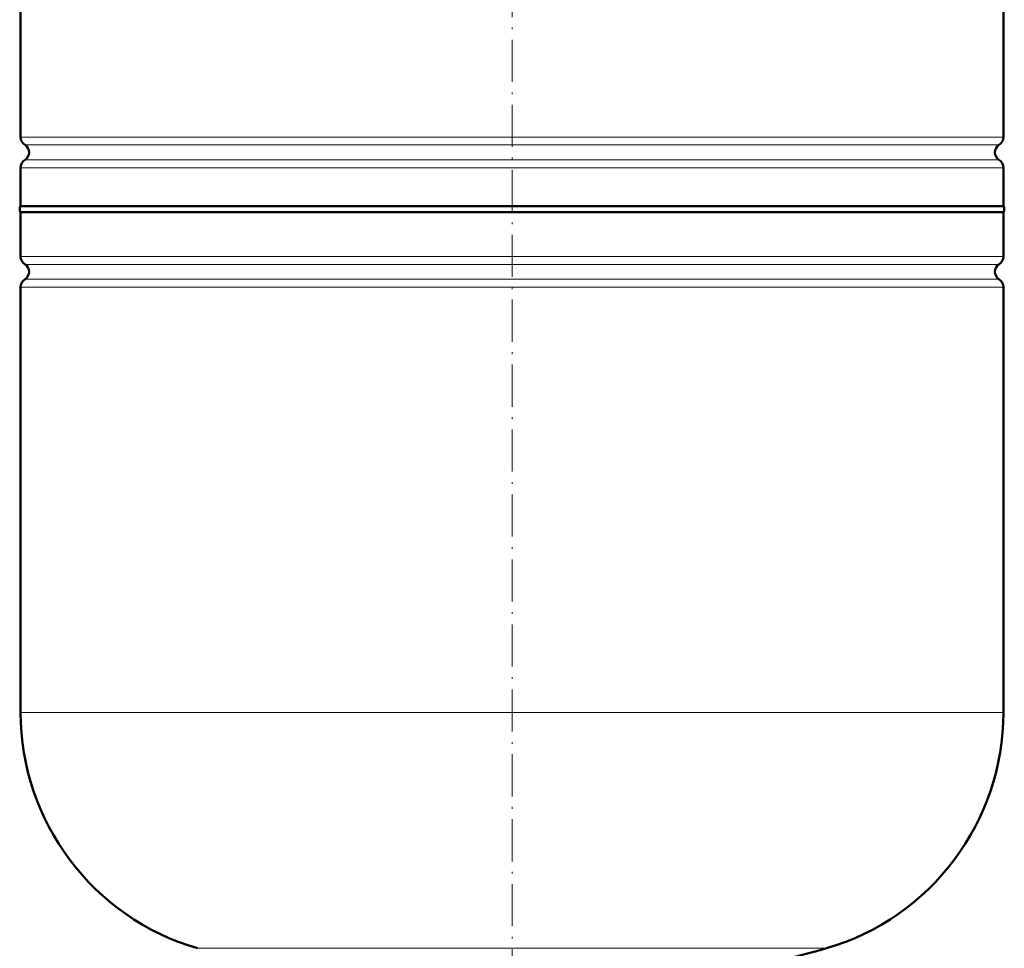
# Model space of a CAD drawing. Extents: x -1358 to 1757, y -1537 to 622.
# Tile 54 of 93: x -712 to -431, y -6 to 259. Entities that reach past the tile are written whole.
import ezdxf

# ---------------------------------------------------------------- set-up
doc = ezdxf.new("R2010")
doc.units = 0
doc.linetypes.add('DASHDOT', pattern=[18.5, 12, -3, 0.5, -3])

msp = doc.modelspace()

# ---------------------------------------------------------------- linework, layer by layer
at = {"color": 7, "linetype": 'DASHDOT', "lineweight": 18}
msp.add_line((-571.55, 456.68), (-571.55, -47.6), dxfattribs=at)
at = {"color": 7, "lineweight": 50}
for p, q in [((-711.55, 225.5), (-711.55, 347.46)), ((-431.55, 225.5), (-431.55, 347.46)), ((-711.55, 205.82), (-711.55, 216.74)), ((-431.55, 205.82), (-431.55, 216.74)), ((-711.55, 205.82), (-571.55, 205.82)), ((-571.55, 205.82), (-431.55, 205.82)), ((-431.55, 204.12), (-711.55, 204.12)), ((-711.55, 191.5), (-711.55, 204.12)), ((-431.55, 204.12), (-431.55, 191.5)), ((-711.55, 61.62), (-711.55, 182.74)), ((-431.55, 182.74), (-431.55, 61.62))]:
    msp.add_line(p, q, dxfattribs=at)
at = {"color": 7, "lineweight": 18}
for p, q in [((-711.55, 225.5), (-571.55, 225.5)), ((-571.55, 225.5), (-431.55, 225.5)), ((-571.55, 223.23), (-710.3, 223.23)), ((-432.8, 223.23), (-571.55, 223.23)), ((-710.3, 219.01), (-571.55, 219.01)), ((-571.55, 219.01), (-432.8, 219.01)), ((-571.55, 216.74), (-711.55, 216.74)), ((-431.55, 216.74), (-571.55, 216.74)), ((-711.55, 191.5), (-431.55, 191.5)), ((-710.3, 189.23), (-432.8, 189.23)), ((-431.55, 182.74), (-711.55, 182.74)), ((-710.3, 185.01), (-432.8, 185.01)), ((-711.55, 61.62), (-431.55, 61.62)), ((-661.15, -5.58), (-571.55, -5.58)), ((-571.55, -5.58), (-481.95, -5.58))]:
    msp.add_line(p, q, dxfattribs=at)
at = {"color": 7, "lineweight": 50}
for centre, radius, start, end in [((-708.85, 225.5), 2.7, 180, 237.421), ((-434.25, 225.5), 2.7, 302.579, 360), ((-711.65, 221.12), 2.5, 302.579, 57.421), ((-431.45, 221.12), 2.5, 122.579, 237.421), ((-708.85, 216.74), 2.7, 122.579, 180), ((-434.25, 216.74), 2.7, 0, 57.421), ((-710.35, 204.97), 1.47, 144.7356, 215.2644), ((-432.75, 204.97), 1.47, 324.7356, 35.2644), ((-708.85, 191.5), 2.7, 180, 237.421), ((-434.25, 191.5), 2.7, 302.579, 360), ((-711.65, 187.12), 2.5, 302.579, 57.421), ((-431.45, 187.12), 2.5, 122.579, 237.421), ((-708.85, 182.74), 2.7, 122.579, 180), ((-434.25, 182.74), 2.7, 0, 57.421), ((-641.55, 61.62), 70, 180, 253.7398), ((-501.55, 61.62), 70, 286.2602, 360), ((-571.55, 301.62), 320, 280.9286, 286.2602)]:
    msp.add_arc(centre, radius, start, end, dxfattribs=at)

doc.saveas('drawing.dxf')
